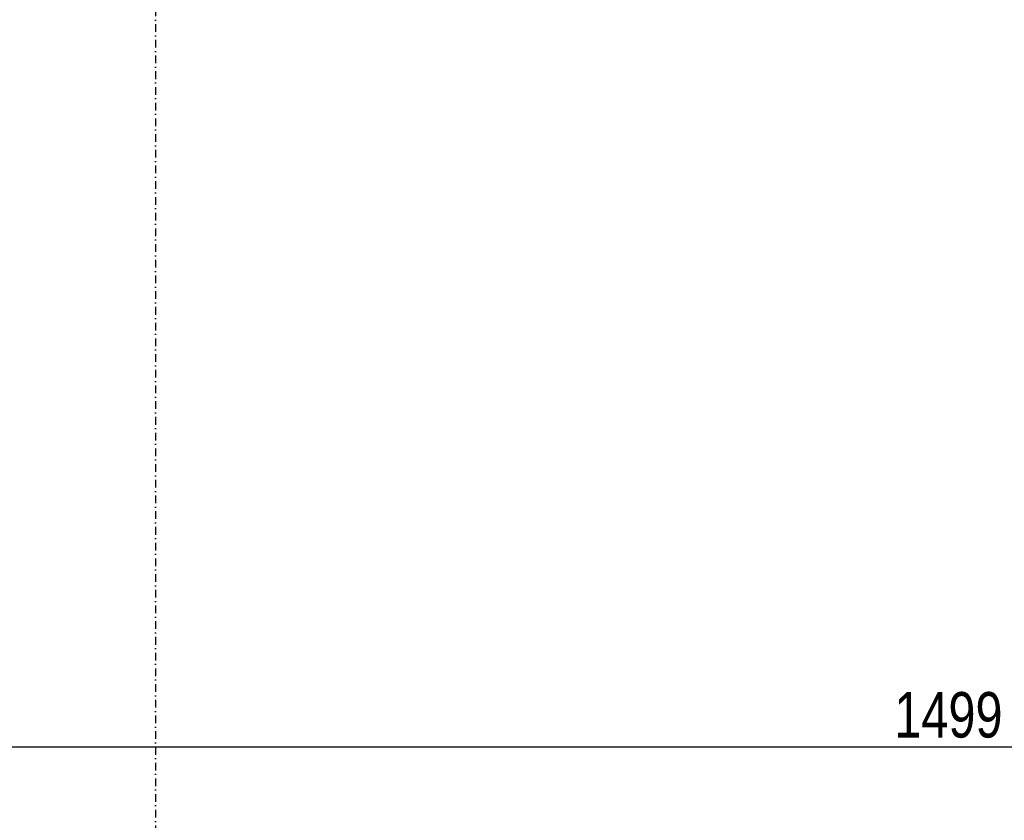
# Model space of a CAD drawing. Header units: centimetres. Extents: x 47725 to 65780, y 1899 to 12037.
# Tile 105 of 156: x 51528 to 51853, y 5054 to 5318. Entities that reach past the tile are written whole.
import ezdxf

# ---------------------------------------------------------------- set-up
doc = ezdxf.new("R2010")
doc.units = ezdxf.units.CM
doc.header["$LTSCALE"] = 0.02
doc.linetypes.add('DASHDOT2', pattern=[12.7, 6.35, -3.175, 0, -3.175])
doc.layers.add('A-Grid', color=191, linetype='DASHDOT2')
doc.layers.add('CKWYMIAR', color=3, linetype='Continuous')
doc.styles.get("Standard").update_dxf_attribs({"font": 'ic-simplex.shx', "width": 0.8})
doc.dimstyles.new('Kopia2 CADKON cm', dxfattribs={"dimscale": 5, "dimtxt": 3, "dimasz": 2.5, "dimexe": 1.8, "dimexo": 5, "dimgap": 0.6, "dimtad": 1, "dimrnd": 0.5, "dimtxsty": 'Standard', "dimblk1": 'OBLIQUE', "dimblk2": 'OBLIQUE', "dimsah": 1, "dimcen": 2.5, "dimadec": 1, "dimazin": 2, "dimtfac": 1, "dimtix": 1, "dimtmove": 2, "dimatfit": 3, "dimldrblk": 'OPEN30', "dimfxl": 2, "dimfxlon": 1, "dimtfill": 1, "dimtolj": 1, "dimarcsym": 0})

# ---------------------------------------------------------------- blocks, each defined once
blk = doc.blocks.new('A$7E8814A102C37C')
at = {"layer": 'A-Grid', "ltscale": 20}
blk.add_lwpolyline([(2000, -130), (2000, -1964.5)], dxfattribs=at)
blk = doc.blocks.new('_OBLIQUE')
at = {"color": 0, "linetype": 'ByBlock'}
blk.add_line((-0.5, -0.5), (0.5, 0.5), dxfattribs=at)
blk = doc.blocks.new('*D279')
at = {"layer": 'CKWYMIAR', "color": 0, "lineweight": -2}
for p, q in [((51084.82, 5088.58), (51084.82, 5069.58)), ((52583.82, 5088.58), (52583.82, 5069.58)), ((51084.82, 5078.58), (52583.82, 5078.58))]:
    blk.add_line(p, q, dxfattribs=at)
at = {"layer": 'CKWYMIAR', "color": 0, "lineweight": -2, "xscale": 12.5, "yscale": 12.5, "zscale": 12.5, "rotation": 180}
blk.add_blockref('_OBLIQUE', (51084.82, 5078.58), dxfattribs=at)
at = {"layer": 'CKWYMIAR', "color": 0, "lineweight": -2, "xscale": 12.5, "yscale": 12.5, "zscale": 12.5}
blk.add_blockref('_OBLIQUE', (52583.82, 5078.58), dxfattribs=at)
at = {"layer": 'CKWYMIAR', "color": 0, "lineweight": -3, "insert": (51834.32, 5089.08), "char_height": 15, "attachment_point": 5, "bg_fill": 3, "box_fill_scale": 1.1, "bg_fill_color": 256, "bg_fill_true_color": 13158600, "bg_fill_transparency": 0}
blk.add_mtext('\\A1;1499', dxfattribs=at)
blk = doc.blocks.new('_Open30')
at = {"color": 0, "linetype": 'ByBlock', "lineweight": -2}
for p, q in [((-1, 0.268), (0, 0)), ((0, 0), (-1, -0.268)), ((0, 0), (-1, 0))]:
    blk.add_line(p, q, dxfattribs=at)

msp = doc.modelspace()

# ---------------------------------------------------------------- block references
at = {"layer": 'A-Grid', "lineweight": -3}
msp.add_blockref('A$7E8814A102C37C', (49572.82, 6187.604), dxfattribs=at)

# ---------------------------------------------------------------- next in the draw order: dimensions: what is measured, and where the dimension line sits
at = {"layer": 'CKWYMIAR', "lineweight": -3}
dim = msp.add_linear_dim(base=(52583.82, 5078.578), p1=(51084.819, 5143.104), p2=(52583.82, 5143.104), dimstyle='Kopia2 CADKON cm', override={"dimtxt": 3, "dimfxl": 2, "dimfxlon": 1, "dimtfill": 1, "dimtfillclr": 0}, dxfattribs=at)
dim.commit()
dim.dimension.update_dxf_attribs({"geometry": '*D279', "text_midpoint": (51834.32, 5089.078)})

doc.saveas('drawing.dxf')
